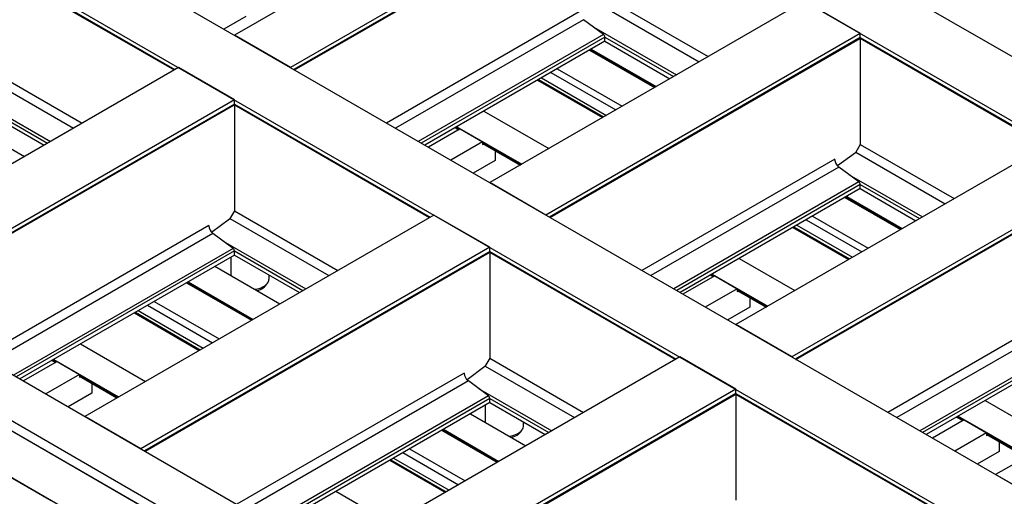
# Model space of a CAD drawing. Header units: millimetres. Extents: x 0 to 25230, y 0 to 17820.
# Tile 192 of 214: x 19310 to 20864, y 11653 to 12405. Entities that reach past the tile are written whole.
import ezdxf

# ---------------------------------------------------------------- set-up
doc = ezdxf.new("R2010")
doc.units = ezdxf.units.MM
doc.linetypes.add('SLD-Sólida', pattern=[0])
doc.layers.add('REFERÊNCIAS', color=9, linetype='SLD-Sólida')

msp = doc.modelspace()

# ---------------------------------------------------------------- linework, layer by layer
at = {"layer": 'REFERÊNCIAS', "linetype": 'SLD-Sólida', "lineweight": 25, "ltscale": 30}
for p, q in [((17604.5, 14235.7), (22158.3, 11606.9)), ((17516.2, 14184.7), (22069.9, 11555.9)), ((17019.8, 13898.1), (21573.5, 11269.3)), ((16931.4, 13847.1), (21485.1, 11218.3)), ((16380.6, 13529.2), (20934.4, 10900.3)), ((16317, 13492.4), (20870.7, 10863.6)), ((20856.4, 10855.3), (16302.7, 13484.2)), ((20863.7, 10851.3), (16309.9, 13480.2)), ((20792.8, 10818.6), (16239, 13447.4)), ((20144.8, 12667.2), (19648.4, 12380.6)), ((20233.2, 12616.2), (19736.8, 12329.6)), ((20233.2, 12609.7), (19742.4, 12326.4)), ((19743.5, 12325.8), (20232.5, 12608.1)), ((19252.2, 12499.7), (19553.4, 12325.8)), ((19252.5, 12500.7), (19554.5, 12326.4)), ((20547.9, 12434.5), (20051.5, 12148)), ((20233.2, 12441), (20396.2, 12346.9)), ((20636.3, 12383.5), (20547.9, 12434.5)), ((20192.8, 12417.7), (19888.5, 12242)), ((20226.1, 12428.8), (20382, 12338.8)), ((19666.2, 12410.4), (19631.5, 12390.4)), ((20199.4, 12405.2), (19902.7, 12233.9)), ((20231, 12381.8), (20199.4, 12405.2)), ((20215.6, 12393.2), (20346, 12318)), ((19736.8, 12329.6), (19648.4, 12380.6)), ((20231, 12381.8), (19938.7, 12213)), ((20233.2, 12377.7), (19943.4, 12210.4)), ((20233.2, 12371.2), (19949, 12207.1)), ((20636.3, 12383.5), (20139.9, 12096.9)), ((20636.3, 12377), (20145.5, 12093.7)), ((20146.5, 12093.1), (20635.5, 12375.4)), ((20233.2, 12371.2), (20233.2, 12377.7)), ((20233.2, 12377.7), (20341.3, 12315.3)), ((20233.2, 12371.2), (20335.7, 12312)), ((20636, 12376), (20929.4, 12206.6)), ((20636.3, 12377), (20636.3, 12383.5)), ((20636.3, 12377), (20930.5, 12207.2)), ((20636.3, 12375.8), (20636.3, 12208.3)), ((20209.1, 12357.3), (20311.5, 12298.1)), ((20210.1, 12357.9), (20312.6, 12298.7)), ((20211.7, 12358.8), (20314.2, 12299.6)), ((19560, 12329.6), (19009.3, 12011.7)), ((19252.5, 12332), (19408.3, 12242)), ((19648.4, 12278.6), (19560, 12329.6)), ((20158.1, 12327.8), (20260.6, 12268.7)), ((19245.4, 12319.8), (19394.2, 12233.9)), ((20126.8, 12309.8), (20229.3, 12250.6)), ((20128.5, 12310.7), (20231, 12251.6)), ((20133.1, 12313.4), (20235.6, 12254.2)), ((20147.8, 12321.9), (20250.3, 12262.7)), ((19648.4, 12278.6), (19097.7, 11960.6)), ((19234.8, 12284.2), (19358.1, 12213)), ((19648.4, 12272.1), (19648.4, 12278.6)), ((19648.4, 12272.1), (19103.3, 11957.4)), ((19104.3, 11956.8), (19647.7, 12270.5)), ((19252.5, 12268.7), (19353.5, 12210.4)), ((19252.5, 12262.2), (19347.9, 12207.1)), ((19648.2, 12271.1), (19956.5, 12093.1)), ((19648.4, 12272.1), (19957.5, 12093.7)), ((19648.4, 12270.9), (19648.4, 12103.4)), ((20042, 12260.8), (20144.5, 12201.7)), ((19221.8, 12244.5), (19317.2, 12189.4)), ((20004.9, 12232.9), (19954.6, 12203.9)), ((19996.9, 12234.8), (20002.6, 12231.5)), ((19998, 12235.4), (20003.6, 12232.1)), ((19999.6, 12236.3), (20102.1, 12177.2)), ((20004.9, 12232.9), (20040.2, 12212.5)), ((20040.2, 12212.5), (19990, 12183.5)), ((20040.2, 12212.5), (20040.2, 12208.1)), ((20040.2, 12211), (20100.5, 12176.2)), ((20040.2, 12209.8), (20099.4, 12175.6)), ((20040.2, 12208.1), (20042, 12208.8)), ((20936.1, 12210.4), (20439.7, 11923.9)), ((20636.3, 12208.3), (20628.7, 12195.2)), ((20636.3, 12208.3), (20784.4, 12122.8)), ((20060, 12198.4), (20060, 12183.1)), ((20595.9, 12185), (20291.6, 12009.4)), ((20628.7, 12195.2), (20600.3, 12174.4)), ((20629.2, 12196.1), (20770.2, 12114.7)), ((20060, 12183.1), (20025.4, 12163)), ((20602.5, 12172.5), (20305.7, 12001.2)), ((20634.1, 12149.1), (20602.5, 12172.5)), ((21024.5, 12159.4), (20528.1, 11872.8)), ((21024.5, 12152.9), (20533.7, 11869.6)), ((20618.6, 12160.5), (20734.2, 12093.9)), ((20139.9, 12096.9), (20051.5, 12148)), ((20634.1, 12149.1), (20341.8, 11980.4)), ((20636.3, 12145), (20346.5, 11977.7)), ((20636.3, 12138.5), (20352, 11974.5)), ((20534.7, 11869), (21023.7, 12151.3)), ((20636.3, 12138.5), (20636.3, 12145)), ((20636.3, 12145), (20729.5, 12091.2)), ((20636.3, 12138.5), (20723.9, 12087.9)), ((20612.1, 12124.6), (20699.7, 12074)), ((20613.1, 12125.2), (20700.8, 12074.6)), ((20614.8, 12126.1), (20702.4, 12075.5)), ((19963.1, 12096.9), (19412.3, 11779)), ((19648.4, 12103.4), (19640.9, 12090.3)), ((19641.4, 12091.2), (19797.2, 12001.2)), ((19648.4, 12103.4), (19811.4, 12009.4)), ((20051.5, 12045.9), (19963.1, 12096.9)), ((20561.1, 12095.2), (20648.8, 12044.6)), ((19608.1, 12080.1), (19249.4, 11873.1)), ((19640.9, 12090.3), (19612.5, 12069.5)), ((20529.9, 12077.1), (20617.5, 12026.5)), ((20531.5, 12078.1), (20619.2, 12027.5)), ((20536.1, 12080.7), (20623.8, 12030.1)), ((20550.8, 12089.2), (20638.5, 12038.6)), ((19614.6, 12067.6), (19263.5, 11864.9)), ((19646.3, 12044.2), (19614.6, 12067.6)), ((19646.3, 12044.2), (19299.6, 11844.1)), ((20051.5, 12045.9), (19500.7, 11728)), ((19630.8, 12055.6), (19761.2, 11980.4)), ((20051.5, 12039.5), (20051.5, 12045.9)), ((19648.4, 12040.1), (19304.2, 11841.4)), ((19648.4, 12033.6), (19309.8, 11838.2)), ((20051.5, 12039.5), (19506.3, 11724.7)), ((19507.4, 11724.1), (20050.7, 12037.8)), ((19642.7, 12030.3), (19642.7, 12001.5)), ((19648.4, 12033.6), (19648.4, 12040.1)), ((19648.4, 12040.1), (19756.5, 11977.7)), ((19648.4, 12033.6), (19750.9, 11974.5)), ((20051.3, 12038.4), (20344.7, 11869)), ((20051.5, 12039.5), (20345.7, 11869.6)), ((20051.5, 12038.3), (20051.5, 11870.8)), ((19617.7, 12015.9), (19720.2, 11956.7)), ((20445.1, 12028.2), (20532.7, 11977.6)), ((19703.1, 11996.3), (19703.1, 12002.1)), ((20406.5, 12001), (20356.3, 11972)), ((20400, 12002.1), (20404.2, 11999.7)), ((20401, 12002.7), (20405.3, 12000.3)), ((20402.6, 12003.7), (20490.3, 11953.1)), ((20406.5, 12001), (20441.9, 11980.6)), ((19572.7, 11989.9), (19675.2, 11930.7)), ((19573.7, 11990.5), (19676.2, 11931.3)), ((19575.3, 11991.4), (19677.8, 11932.2)), ((20441.9, 11980.6), (20391.6, 11951.6)), ((20441.9, 11980.6), (20441.9, 11976.3)), ((20441.9, 11979.1), (20488.7, 11952.1)), ((20441.9, 11977.9), (20487.6, 11951.5)), ((20441.9, 11976.3), (20443.6, 11976.9)), ((20461.7, 11966.5), (20461.7, 11951.2)), ((21346.2, 11973.7), (20849.8, 11687.1)), ((19511.4, 11954.5), (19613.9, 11895.3)), ((19521.7, 11960.5), (19624.2, 11901.3)), ((20461.7, 11951.2), (20427, 11931.2)), ((20984.1, 11960.9), (20679.8, 11785.3)), ((19490.5, 11942.4), (19592.9, 11883.3)), ((19492.1, 11943.4), (19594.6, 11884.2)), ((19496.7, 11946), (19599.2, 11886.8)), ((20990.7, 11948.4), (20693.9, 11777.1)), ((20528.1, 11872.8), (20439.7, 11923.9)), ((21022.3, 11925), (20730, 11756.3)), ((21024.5, 11920.9), (20734.7, 11753.6)), ((21024.5, 11914.4), (20740.2, 11750.4)), ((19405.6, 11893.4), (19508.1, 11834.3)), ((19368.5, 11865.5), (19315.5, 11834.9)), ((19360.5, 11867.4), (19366.2, 11864.2)), ((19361.6, 11868), (19367.2, 11864.8)), ((19363.2, 11869), (19465.7, 11809.8)), ((19368.5, 11865.5), (19403.8, 11845.1)), ((20351.3, 11872.8), (19800.5, 11554.9)), ((20043.9, 11857.7), (20015.6, 11836.9)), ((20051.5, 11870.8), (20043.9, 11857.7)), ((20044.4, 11858.5), (20185.4, 11777.1)), ((20051.5, 11870.8), (20199.6, 11785.3)), ((20439.7, 11821.8), (20351.3, 11872.8)), ((19403.8, 11845.1), (19350.8, 11814.5)), ((19403.8, 11845.1), (19403.8, 11840.8)), ((19403.8, 11843.6), (19464.1, 11808.8)), ((19403.8, 11842.4), (19463, 11808.2)), ((20011.1, 11847.4), (19652.4, 11640.4)), ((19403.8, 11840.8), (19405.6, 11841.4)), ((19423.6, 11831), (19423.6, 11815.7)), ((20017.7, 11834.9), (19666.6, 11632.2)), ((20049.3, 11811.5), (20017.7, 11834.9)), ((19423.6, 11815.7), (19386.2, 11794.1)), ((20049.3, 11811.5), (19702.6, 11611.4)), ((20439.7, 11821.8), (19888.9, 11503.9)), ((20439.7, 11815.4), (19894.5, 11500.6)), ((19895.6, 11500), (20438.9, 11813.7)), ((20033.9, 11823), (20149.4, 11756.3)), ((20439.5, 11814.3), (20754.8, 11632.2)), ((20439.7, 11815.4), (20439.7, 11821.8)), ((20439.7, 11815.4), (20755.8, 11632.8)), ((20439.7, 11814.1), (20439.7, 11646.6)), ((20051.5, 11807.4), (19707.3, 11608.7)), ((20051.5, 11800.9), (19712.9, 11605.5)), ((20044.4, 11796.8), (20044.4, 11769.6)), ((20051.5, 11800.9), (20051.5, 11807.4)), ((20051.5, 11807.4), (20144.7, 11753.6)), ((20051.5, 11800.9), (20139.1, 11750.4)), ((20833.3, 11804.1), (20942.8, 11740.8)), ((20020.8, 11783.2), (20108.4, 11732.6)), ((19500.7, 11728), (19412.3, 11779)), ((20104.7, 11764.4), (20104.7, 11770.2)), ((20800.4, 11773.6), (20750.1, 11744.6)), ((20788.2, 11778), (20798.1, 11772.3)), ((20789.2, 11778.6), (20799.1, 11772.9)), ((20790.8, 11779.6), (20900.4, 11716.3)), ((20800.4, 11773.6), (20835.7, 11753.2)), ((19975.7, 11757.2), (20063.4, 11706.6)), ((19976.7, 11757.8), (20064.4, 11707.2)), ((19978.4, 11758.7), (20066, 11708.1)), ((20835.7, 11753.2), (20785.5, 11724.2)), ((20835.7, 11753.2), (20835.7, 11748.9)), ((20835.7, 11751.8), (20898.8, 11715.4)), ((20835.7, 11750.6), (20897.7, 11714.8)), ((20835.7, 11748.9), (20837.5, 11749.6)), ((20855.5, 11739.1), (20855.5, 11723.8)), ((19914.4, 11721.8), (20002.1, 11671.2)), ((19924.7, 11727.8), (20012.4, 11677.2)), ((20855.5, 11723.8), (20820.9, 11703.8)), ((19893.5, 11709.7), (19981.2, 11659.2)), ((19895.1, 11710.7), (19982.8, 11660.1)), ((19899.7, 11713.3), (19987.4, 11662.7)), ((19270.7, 11697.2), (19359.1, 11646.2)), ((20938.2, 11636.1), (20849.8, 11687.1)), ((19808.7, 11660.8), (19896.3, 11610.2))]:
    msp.add_line(p, q, dxfattribs=at)
at = {"layer": 'REFERÊNCIAS', "linetype": 'SLD-Sólida', "lineweight": 25, "ltscale": 30, "flags": 128}
for points in [[(19680.9, 11979.5), (19681.8, 11979.6), (19684.8, 11980.3), (19687.7, 11981.1), (19690.5, 11982.1), (19693, 11983.3), (19695.4, 11984.6), (19697.4, 11986.1), (19699.2, 11987.7), (19700.6, 11989.4), (19701.7, 11991.1), (19702.5, 11993), (19703, 11994.8), (19703.1, 11996.3)], [(19684, 11977.7), (19686.8, 11978.5), (19689.4, 11979.5), (19691.8, 11980.6), (19693.9, 11982), (19695.8, 11983.4), (19697.4, 11985), (19698.7, 11986.6), (19699.4, 11987.9)], [(20082.5, 11747.6), (20083.4, 11747.8), (20086.5, 11748.4), (20089.4, 11749.2), (20092.1, 11750.3), (20094.7, 11751.4), (20097, 11752.8), (20099, 11754.2), (20100.8, 11755.8), (20102.2, 11757.5), (20103.4, 11759.3), (20104.2, 11761.1), (20104.6, 11763), (20104.7, 11764.4)], [(20085.6, 11745.8), (20088.4, 11746.6), (20091, 11747.6), (20093.4, 11748.8), (20095.6, 11750.1), (20097.5, 11751.5), (20099, 11753.1), (20100.3, 11754.8), (20101, 11756.1)]]:
    msp.add_lwpolyline(points, dxfattribs=at)
at = {"layer": 'REFERÊNCIAS', "linetype": 'SLD-Sólida', "lineweight": 25, "ltscale": 900}
for centre, radius, start, end in [((20227.7, 12377.4), 5.56, 2.8744, 52.5131), ((20634.5, 12376.9), 1.78, 305.5182, 5.794), ((19646.7, 12272), 1.78, 305.5182, 5.794), ((20612.7, 12185.9), 16.9, 182.8744, 232.5131), ((20630.7, 12144.7), 5.56, 2.8744, 52.5131), ((19624.9, 12081), 16.9, 182.8744, 232.5131), ((19642.9, 12039.8), 5.56, 2.8744, 52.5131), ((20049.7, 12039.3), 1.78, 305.5182, 5.794), ((20027.9, 11848.3), 16.9, 182.8744, 232.5131), ((20045.9, 11807.1), 5.56, 2.8744, 52.5131), ((20437.9, 11815.2), 1.78, 305.5182, 5.794)]:
    msp.add_arc(centre, radius, start, end, dxfattribs=at)

doc.saveas('drawing.dxf')
